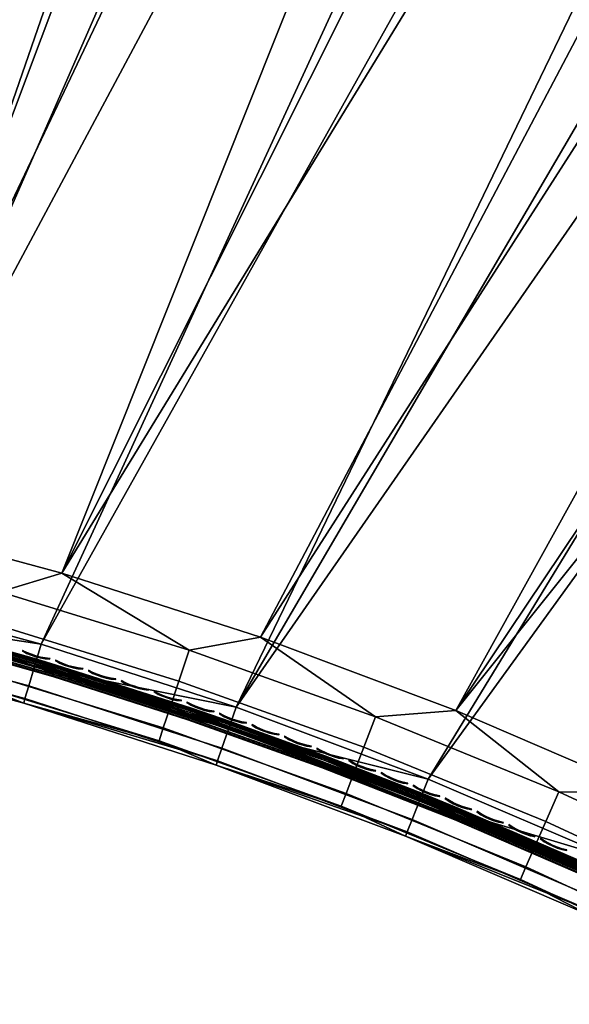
# Model space of a CAD drawing. Header units: inches. Extents: x 0 to 54.6, y -45.5 to 0.
# Tile 6 of 135: x 9.9 to 14.4, y -31.9 to -23.9. Entities that reach past the tile are written whole.
import ezdxf

# ---------------------------------------------------------------- set-up
doc = ezdxf.new("R2010")
doc.units = ezdxf.units.IN
doc.header["$LTSCALE"] = 0.03937
doc.header["$MEASUREMENT"] = 0
for name, color, linetype in [('A-FURN-3-ST', 151, 'Continuous'), ('A-FURN-3-ST-SEAM', 250, 'Continuous'), ('A-FURN-3-STITCH', 15, 'Continuous')]:
    doc.layers.add(name, color=color, linetype=linetype)

msp = doc.modelspace()

# ---------------------------------------------------------------- meshes
at = {"layer": 'A-FURN-3-ST'}
mesh = msp.add_polyface(dxfattribs=at)
corners = [(13.1428, -1.8894, 5), (6.8727, -28.1818, 5), (5.2307, -27.8976, 5), (11.0185, -1.4709, 5), (8.8809, -1.1262, 5), (3.5771, -27.6907, 5), (6.7327, -0.8558, 5), (1.9157, -27.5617, 5), (4.5764, -0.6599, 5), (2.4147, -0.5388, 5), (0.25, -27.5109, 5), (0.25, -0.4926, 5), (0.125, -0.4926, 5.0335), (0.125, -27.5109, 5.0335), (0.0335, -0.4926, 5.125), (0.0335, -27.5109, 5.125), (0, -0.4926, 5.25), (0, -27.5109, 5.25), (0.1039, -27.1163, 17.9326), (0.1731, -27.1231, 17.9669), (0.125, -26.9109, 17.9665), (0.25, -26.9109, 18), (0.2497, -27.1255, 17.9788), (0.0731, -27.1112, 17.9069), (0.0335, -26.9109, 17.875), (0.0063, -27.0875, 17.7881), (0, -26.9109, 17.75), (0, -27.0767, 17.7337), (0, -1.1014, 17.75), (0.0335, -1.1014, 17.875), (0.125, -1.1014, 17.9665), (0.25, -1.1014, 18), (1.9442, -26.9624, 18), (0, -0.2426, 5.5002), (0, -27.7609, 16.9), (0, -0.2514, 16.9007), (0, -27.7609, 5.5), (6.9862, -27.5926, 18), (13.4496, -2.5797, 18), (5.316, -27.3037, 18), (11.2764, -2.1367, 18), (9.0888, -1.7718, 18), (3.6341, -27.0934, 18), (6.8895, -1.4855, 18), (4.6814, -1.2782, 18), (2.4673, -1.1501, 18)]
mesh.append_faces([[corners[k] for k in face] for face in [(0, 1, 2), (0, 2, 3), (3, 2, 4), (4, 2, 5), (4, 5, 6), (6, 5, 7), (6, 7, 8), (8, 7, 9), (9, 7, 10), (9, 10, 11), (11, 10, 12), (12, 10, 13), (12, 13, 14), (14, 13, 15), (14, 15, 16), (16, 15, 17), (18, 19, 20), (20, 19, 21), (21, 19, 22), (18, 20, 23), (23, 20, 24), (23, 24, 25), (25, 24, 26), (25, 26, 27), (28, 26, 29), (29, 26, 24), (29, 24, 30), (30, 24, 20), (30, 20, 31), (31, 20, 21), (32, 21, 22), (17, 33, 16), (34, 35, 36), (36, 35, 33), (36, 33, 17), (34, 26, 28), (34, 28, 35), (37, 38, 39), (39, 40, 41), (39, 41, 42), (42, 41, 43), (42, 43, 32), (32, 43, 44), (32, 44, 45), (31, 21, 45), (45, 21, 32)]])
mesh = msp.add_polyface(dxfattribs=at)
corners = [(24.0013, -5.9436, 18), (23.3556, -5.3691, 17.9626), (21.9419, -5.1204, 18), (21.3456, -4.5948, 17.9626), (19.8543, -4.3715, 18), (19.31, -3.8905, 17.9626), (23.6478, -4.6483, 17.1854), (23.6619, -4.6134, 16.9008), (21.6126, -3.8643, 17.1854), (21.5749, -3.9676, 17.4505), (23.6065, -4.7502, 17.4505), (21.5149, -4.1318, 17.6781), (23.5408, -4.9122, 17.6781), (21.4367, -4.3457, 17.8528), (23.4553, -5.1233, 17.8528), (21.6256, -3.8289, 16.9008), (19.3924, -3.6384, 17.8528), (23.6652, -4.6052, 5.5004), (21.6286, -3.8206, 5.5004), (23.651, -4.6404, 5.3089), (21.6156, -3.8563, 5.3089), (23.4777, -5.0687, 5), (21.4572, -4.2904, 5), (23.5495, -4.8913, 5.0381), (21.5229, -4.1106, 5.0381), (21.5785, -3.9581, 5.1466), (23.6104, -4.7409, 5.1466), (19.4111, -3.5825, 5), (29.3604, -7.8167, 5), (14.7844, -30.7361, 5), (13.2536, -30.0776, 5), (27.4316, -6.8329, 5), (11.6935, -29.4918, 5), (25.4699, -5.9166, 5), (10.1077, -28.9798, 5), (8.4995, -28.5428, 5), (17.3416, -2.9458, 5), (6.8727, -28.1818, 5), (15.2514, -2.3813, 5), (13.1428, -1.8894, 5), (15.0337, -30.1903, 18), (29.9842, -8.848, 18), (13.4766, -29.5206, 18), (28.025, -7.8086, 18), (26.0299, -6.84, 18), (11.8898, -28.9248, 18), (10.2767, -28.4041, 18), (8.641, -27.9597, 18), (17.7413, -3.6978, 18), (6.9862, -27.5926, 18), (15.6054, -3.1004, 18), (13.4496, -2.5797, 18), (5.316, -27.3037, 18), (11.2764, -2.1367, 18)]
mesh.append_faces([[corners[k] for k in face] for face in [(0, 1, 2), (2, 1, 3), (2, 3, 4), (4, 3, 5), (6, 7, 8), (6, 8, 9, 10), (10, 9, 11, 12), (12, 11, 13, 14), (14, 13, 3, 1), (7, 15, 8), (13, 16, 5, 3), (7, 17, 15), (15, 17, 18), (17, 19, 20), (17, 20, 18), (21, 22, 23), (23, 22, 24), (23, 24, 25, 26), (26, 25, 20, 19), (22, 27, 24), (28, 29, 30), (28, 30, 31), (31, 30, 32), (31, 32, 33), (33, 32, 21), (21, 32, 34), (21, 34, 22), (22, 34, 35), (22, 35, 27), (27, 35, 36), (36, 35, 37), (36, 37, 38), (38, 37, 39), (40, 41, 42), (42, 43, 44), (42, 44, 45), (45, 44, 0), (45, 0, 46), (46, 0, 2), (46, 2, 4), (46, 4, 47), (47, 4, 48), (47, 48, 49), (49, 48, 50), (49, 50, 51), (52, 51, 53)]])
mesh = msp.add_polyface(dxfattribs=at)
corners = [(40.8466, -16.4914, 18), (41.5353, -16.7223, 17.9626), (39.9076, -15.3115, 17.9626), (39.1543, -15.058, 18), (38.232, -13.958, 17.9626), (41.8646, -16.3554, 17.6781), (40.2239, -14.9335, 17.6781), (40.0778, -15.1081, 17.8528), (41.7124, -16.5249, 17.8528), (42.08, -16.1154, 16.9008), (40.4309, -14.6862, 16.9008), (40.4067, -14.715, 17.1854), (38.7102, -13.3446, 17.1854), (38.5351, -13.5692, 17.6781), (38.395, -13.7488, 17.8528), (40.4365, -14.6794, 5.5004), (42.0604, -16.1371, 5.3089), (40.4121, -14.7085, 5.3089), (40.1154, -15.0627, 5), (38.5489, -13.5512, 5.0381), (40.2383, -14.9159, 5.0381), (41.7516, -16.4808, 5), (16.2827, -31.4657, 5), (14.7844, -30.7361, 5), (54.008, -31.5298, 5), (52.8857, -29.6782, 5), (51.6999, -27.8666, 5), (50.4521, -26.0972, 5), (49.1438, -24.372, 5), (47.7765, -22.6932, 5), (46.3519, -21.0627, 5), (44.8717, -19.4826, 5), (43.3376, -17.9546, 5), (38.4311, -13.7021, 5), (36.7007, -12.4007, 5), (34.9263, -11.16, 5), (33.11, -9.9815, 5), (31.2539, -8.8666, 5), (29.3604, -7.8167, 5), (16.5576, -30.9324, 18), (53.4807, -31.8342, 18), (15.0337, -30.1903, 18), (52.3299, -29.9383, 18), (51.1119, -28.0849, 18), (49.8283, -26.2762, 18), (48.4808, -24.5148, 18), (47.0709, -22.8027, 18), (45.6007, -21.1422, 18), (44.0719, -19.5355, 18), (42.4865, -17.9845, 18), (37.4117, -13.6861, 18), (35.621, -12.3775, 18), (33.7847, -11.1339, 18), (31.9049, -9.9569, 18), (29.9842, -8.848, 18), (13.4766, -29.5206, 18), (28.025, -7.8086, 18)]
mesh.append_faces([[corners[k] for k in face] for face in [(0, 1, 2), (0, 2, 3), (3, 2, 4), (5, 6, 7, 8), (8, 7, 2, 1), (9, 10, 11), (11, 10, 12), (6, 13, 14, 7), (7, 14, 4, 2), (15, 16, 17), (18, 19, 20), (18, 20, 21), (22, 23, 24), (24, 23, 25), (25, 23, 26), (26, 23, 27), (27, 23, 28), (28, 23, 29), (29, 23, 30), (30, 23, 31), (31, 23, 32), (32, 23, 21), (21, 23, 18), (18, 23, 33), (33, 23, 34), (34, 23, 35), (35, 23, 36), (36, 23, 37), (37, 23, 38), (39, 40, 41), (41, 40, 42), (41, 42, 43), (43, 44, 41), (41, 44, 45), (41, 45, 46), (46, 47, 41), (41, 47, 48), (41, 48, 49), (49, 0, 41), (41, 0, 3), (41, 3, 50), (50, 51, 41), (41, 51, 52), (41, 52, 53), (53, 54, 41), (55, 54, 56)]])
mesh = msp.add_polyface(dxfattribs=at)
corners = [(11.3115, -29.0284, 17.9625), (10.2767, -28.4041, 18), (9.7743, -28.5547, 17.9625), (8.641, -27.9597, 18), (8.2174, -28.1504, 17.9625), (6.9862, -27.5926, 18), (6.6439, -27.8165, 17.9625), (6.4996, -28.5808, 17.1847), (8.0389, -28.9075, 17.1847), (8.0641, -28.8005, 17.45), (6.52, -28.4728, 17.45), (8.1043, -28.6304, 17.6778), (6.5524, -28.3011, 17.6778), (8.1565, -28.4086, 17.8526), (6.5947, -28.0772, 17.8526), (6.7769, -28.6726, 16.9), (8.3807, -29.0285, 16.9), (9.562, -29.3029, 17.1847), (9.592, -29.1972, 17.45), (9.6397, -29.029, 17.6778), (9.7019, -28.8099, 17.8526), (9.966, -29.4593, 16.9), (11.0658, -29.7664, 17.1847), (11.1005, -29.6621, 17.45), (11.1557, -29.4963, 17.6778), (11.2277, -29.2801, 17.8526), (11.5294, -29.9641, 16.9), (11.5294, -29.9641, 5.5), (9.966, -29.4593, 5.5), (8.3807, -29.0285, 5.5), (6.7769, -28.6726, 5.5), (11.5418, -29.9281, 5.3087), (9.9767, -29.4228, 5.3087), (8.3896, -28.9915, 5.3087), (6.784, -28.6352, 5.3087), (6.8727, -28.1818, 5), (8.4995, -28.5428, 5), (6.8359, -28.3696, 5.0381), (8.454, -28.7286, 5.0381), (8.4153, -28.8862, 5.1464), (6.8048, -28.5288, 5.1464), (10.1077, -28.9798, 5), (10.0534, -29.1633, 5.0381), (10.0074, -29.3188, 5.1464), (11.6935, -29.4918, 5), (11.6306, -29.6725, 5.0381), (11.5773, -29.8257, 5.1464)]
mesh.append_faces([[corners[k] for k in face] for face in [(0, 1, 2), (2, 1, 3), (2, 3, 4), (4, 3, 5), (4, 5, 6), (7, 8, 9, 10), (10, 9, 11, 12), (12, 11, 13, 14), (14, 13, 4, 6), (15, 16, 8), (8, 16, 17), (8, 17, 18, 9), (9, 18, 19, 11), (11, 19, 20, 13), (13, 20, 2, 4), (16, 21, 17), (17, 21, 22), (17, 22, 23, 18), (18, 23, 24, 19), (19, 24, 25, 20), (20, 25, 0, 2), (21, 26, 22), (27, 26, 28), (28, 26, 21), (28, 21, 29), (29, 21, 16), (29, 16, 30), (30, 16, 15), (31, 27, 28), (31, 28, 32), (32, 28, 29), (32, 29, 33), (33, 29, 30), (33, 30, 34), (35, 36, 37), (37, 36, 38), (37, 38, 39, 40), (40, 39, 33, 34), (36, 41, 38), (38, 41, 42), (38, 42, 43, 39), (39, 43, 32, 33), (41, 44, 42), (42, 44, 45), (42, 45, 46, 43), (43, 46, 31, 32)]])
mesh = msp.add_polyface(dxfattribs=at)
corners = [(15.7739, -30.8565, 17.9625), (15.0337, -30.1903, 18), (14.3143, -30.1805, 17.9625), (13.4766, -29.5206, 18), (12.8258, -29.5707, 17.9625), (11.8898, -28.9248, 18), (11.3115, -29.0284, 17.9625), (10.2767, -28.4041, 18), (11.0658, -29.7664, 17.1847), (11.5294, -29.9641, 16.9), (12.5472, -30.2969, 17.1847), (12.5866, -30.1943, 17.45), (11.1005, -29.6621, 17.45), (12.6492, -30.0311, 17.6778), (11.1557, -29.4963, 17.6778), (12.7308, -29.8184, 17.8526), (11.2277, -29.2801, 17.8526), (13.0673, -30.5416, 16.9), (14.0034, -30.8935, 17.1847), (14.0473, -30.7927, 17.45), (14.1172, -30.6325, 17.6778), (14.2082, -30.4237, 17.8526), (14.5764, -31.1908, 16.9), (15.4312, -31.5548, 17.1847), (15.4796, -31.4561, 17.45), (15.5566, -31.2992, 17.6778), (15.657, -31.0947, 17.8526), (16.0534, -31.91, 16.9), (16.0534, -31.91, 5.5), (14.5764, -31.1908, 5.5), (13.0673, -30.5416, 5.5), (11.5294, -29.9641, 5.5), (16.0708, -31.8762, 5.3087), (14.5922, -31.1561, 5.3087), (13.0814, -30.5063, 5.3087), (11.5418, -29.9281, 5.3087), (11.6935, -29.4918, 5), (13.2536, -30.0776, 5), (11.6306, -29.6725, 5.0381), (13.1822, -30.2552, 5.0381), (13.1218, -30.4057, 5.1464), (11.5773, -29.8257, 5.1464), (14.7844, -30.7361, 5), (14.7048, -30.9101, 5.0381), (14.6373, -31.0576, 5.1464), (16.2827, -31.4657, 5), (16.1949, -31.6357, 5.0381), (16.1205, -31.7798, 5.1464)]
mesh.append_faces([[corners[k] for k in face] for face in [(0, 1, 2), (2, 1, 3), (2, 3, 4), (4, 3, 5), (4, 5, 6), (6, 5, 7), (8, 9, 10), (8, 10, 11, 12), (12, 11, 13, 14), (14, 13, 15, 16), (16, 15, 4, 6), (9, 17, 10), (10, 17, 18), (10, 18, 19, 11), (11, 19, 20, 13), (13, 20, 21, 15), (15, 21, 2, 4), (17, 22, 18), (18, 22, 23), (18, 23, 24, 19), (19, 24, 25, 20), (20, 25, 26, 21), (21, 26, 0, 2), (22, 27, 23), (28, 27, 29), (29, 27, 22), (29, 22, 30), (30, 22, 17), (30, 17, 31), (31, 17, 9), (32, 29, 33), (33, 29, 30), (33, 30, 34), (34, 30, 31), (34, 31, 35), (36, 37, 38), (38, 37, 39), (38, 39, 40, 41), (41, 40, 34, 35), (37, 42, 39), (39, 42, 43), (39, 43, 44, 40), (40, 44, 33, 34), (42, 45, 43), (43, 46, 47, 44), (44, 47, 32, 33)]])
at = {"layer": 'A-FURN-3-ST-SEAM'}
mesh = msp.add_polyface(dxfattribs=at)
corners = [(11.6345, -29.6647, 17.628), (12.3932, -29.9645, 17.6379), (11.3049, -29.5765, 17.6379), (10.0571, -29.1555, 17.628), (10.2081, -29.2255, 17.6379), (9.1046, -28.9116, 17.6379), (10.2041, -29.2393, 17.6553), (9.101, -28.9255, 17.6553), (10.2026, -29.2443, 17.6772), (9.0997, -28.9306, 17.6772), (10.2038, -29.2402, 17.698), (9.1008, -28.9264, 17.698), (10.2074, -29.2281, 17.7151), (9.104, -28.9142, 17.7151), (10.2126, -29.2103, 17.7254), (9.1086, -28.8963, 17.7254), (10.0609, -29.1427, 17.7271), (11.3099, -29.5615, 17.7254), (11.6389, -29.652, 17.7271), (8.4607, -28.708, 17.7271), (7.9998, -28.6194, 17.7254), (7.9957, -28.6375, 17.7151), (7.993, -28.6497, 17.698), (7.992, -28.654, 17.6772), (7.9932, -28.6488, 17.6553), (7.9963, -28.6349, 17.6379), (8.4575, -28.721, 17.628), (11.3041, -29.5791, 17.7151), (11.3001, -29.591, 17.698), (11.2988, -29.5952, 17.6772), (11.3004, -29.5902, 17.6553), (11.3225, -29.5238, 17.7208), (10.224, -29.1722, 17.7208), (9.1187, -28.8578, 17.7208), (10.2281, -29.1582, 17.7078), (9.1224, -28.8437, 17.7078), (10.2305, -29.15, 17.6902), (9.1246, -28.8354, 17.6902), (10.0729, -29.1016, 17.6706), (11.3298, -29.5018, 17.6902), (11.6529, -29.6116, 17.6706), (8.4707, -28.6664, 17.6706), (8.0137, -28.558, 17.6902), (8.0119, -28.5664, 17.7078), (8.0087, -28.5806, 17.7208), (6.8418, -28.3488, 17.7271), (6.8499, -28.3068, 17.6706), (11.3271, -29.5099, 17.7078), (11.3281, -29.5068, 17.6522), (10.229, -29.1551, 17.6522), (9.1232, -28.8405, 17.6522), (10.2254, -29.1675, 17.6377), (9.12, -28.853, 17.6377), (10.2205, -29.1842, 17.6292), (9.1156, -28.8699, 17.6292), (11.3186, -29.5357, 17.6292), (8.0059, -28.5928, 17.6292), (8.0097, -28.5758, 17.6377), (8.0126, -28.5632, 17.6522), (11.3241, -29.5191, 17.6377)]
mesh.append_faces([[corners[k] for k in face] for face in [(0, 1, 2), (0, 2, 3), (3, 2, 4), (3, 4, 5), (5, 4, 6, 7), (7, 6, 8, 9), (9, 8, 10, 11), (11, 10, 12, 13), (13, 12, 14, 15), (15, 14, 16), (16, 14, 17), (16, 17, 18), (16, 19, 15), (15, 19, 20), (15, 20, 21, 13), (13, 21, 22, 11), (11, 22, 23, 9), (9, 23, 24, 7), (7, 24, 25, 5), (5, 25, 26), (26, 3, 5), (27, 17, 14, 12), (28, 27, 12, 10), (29, 28, 10, 8), (30, 29, 8, 6), (2, 30, 6, 4), (18, 31, 16), (16, 31, 32), (16, 32, 33), (33, 32, 34, 35), (35, 34, 36, 37), (37, 36, 38), (38, 36, 39), (38, 39, 40), (38, 41, 37), (37, 41, 42), (37, 42, 43, 35), (35, 43, 44, 33), (33, 44, 19), (19, 44, 45), (46, 42, 41), (19, 16, 33), (47, 39, 36, 34), (31, 47, 34, 32), (40, 48, 38), (38, 48, 49), (38, 49, 50), (50, 49, 51, 52), (52, 51, 53, 54), (54, 53, 3), (3, 53, 55), (3, 55, 0), (3, 26, 54), (54, 26, 56), (54, 56, 57, 52), (52, 57, 58, 50), (50, 58, 41), (41, 58, 46), (41, 38, 50), (59, 55, 53, 51), (48, 59, 51, 49)]])
mesh = msp.add_polyface(dxfattribs=at)
corners = [(15.5952, -31.3318, 17.7254), (14.7146, -30.89, 17.7271), (14.5431, -30.8352, 17.7254), (15.5883, -31.3461, 17.6379), (14.5367, -30.8498, 17.6379), (14.709, -30.9021, 17.628), (13.471, -30.389, 17.6379), (13.1863, -30.2473, 17.628), (12.3932, -29.9645, 17.6379), (11.6345, -29.6647, 17.628), (11.6389, -29.652, 17.7271), (11.3099, -29.5615, 17.7254), (12.3986, -29.9496, 17.7254), (13.1913, -30.2349, 17.7271), (13.477, -30.3743, 17.7254), (14.5356, -30.8522, 17.7151), (13.47, -30.3915, 17.7151), (12.3922, -29.967, 17.7151), (11.3041, -29.5791, 17.7151), (14.5305, -30.8637, 17.698), (13.4653, -30.4032, 17.698), (12.3879, -29.9788, 17.698), (11.3001, -29.591, 17.698), (14.5287, -30.8677, 17.6772), (13.4637, -30.4072, 17.6772), (12.3864, -29.9829, 17.6772), (11.2988, -29.5952, 17.6772), (14.5309, -30.8629, 17.6553), (13.4657, -30.4023, 17.6553), (12.3882, -29.9779, 17.6553), (11.3004, -29.5902, 17.6553), (11.3049, -29.5765, 17.6379), (15.6127, -31.2962, 17.7208), (14.5595, -30.799, 17.7208), (13.4921, -30.3376, 17.7208), (14.5654, -30.7856, 17.7078), (13.4976, -30.324, 17.7078), (14.5689, -30.7778, 17.6902), (13.5008, -30.3161, 17.6902), (14.7324, -30.851, 17.6706), (13.2072, -30.1951, 17.6706), (12.4205, -29.8906, 17.6902), (12.4176, -29.8986, 17.7078), (12.4125, -29.9123, 17.7208), (11.3225, -29.5238, 17.7208), (11.6529, -29.6116, 17.6706), (11.3298, -29.5018, 17.6902), (11.3271, -29.5099, 17.7078), (15.6073, -31.3074, 17.6292), (14.5544, -30.8105, 17.6292), (13.4874, -30.3491, 17.6292), (13.494, -30.3329, 17.6377), (14.5615, -30.7945, 17.6377), (13.4988, -30.321, 17.6522), (14.5667, -30.7827, 17.6522), (12.4187, -29.8955, 17.6522), (11.3281, -29.5068, 17.6522), (11.3186, -29.5357, 17.6292), (12.4082, -29.9241, 17.6292), (15.6205, -31.2801, 17.6522), (12.4142, -29.9077, 17.6377), (11.3241, -29.5191, 17.6377)]
mesh.append_faces([[corners[k] for k in face] for face in [(0, 1, 2), (3, 4, 5), (5, 4, 6), (5, 6, 7), (7, 6, 8), (7, 8, 9), (10, 11, 12), (10, 12, 13), (13, 12, 14), (13, 14, 1), (1, 14, 2), (15, 2, 14, 16), (16, 14, 12, 17), (17, 12, 11, 18), (19, 15, 16, 20), (20, 16, 17, 21), (21, 17, 18, 22), (23, 19, 20, 24), (24, 20, 21, 25), (25, 21, 22, 26), (27, 23, 24, 28), (28, 24, 25, 29), (29, 25, 26, 30), (4, 27, 28, 6), (6, 28, 29, 8), (8, 29, 30, 31), (1, 32, 33), (1, 33, 34), (34, 33, 35, 36), (36, 35, 37, 38), (38, 37, 39), (39, 40, 38), (38, 40, 41), (38, 41, 42, 36), (36, 42, 43, 34), (34, 43, 13), (13, 43, 10), (10, 43, 44), (45, 46, 41), (45, 41, 40), (13, 1, 34), (42, 41, 46, 47), (43, 42, 47, 44), (48, 5, 49), (49, 5, 50), (49, 50, 51, 52), (52, 51, 53, 54), (54, 53, 39), (39, 53, 40), (40, 53, 55), (40, 55, 45), (45, 55, 56), (9, 57, 58), (9, 58, 7), (7, 58, 50), (7, 50, 5), (54, 39, 59), (58, 60, 51, 50), (60, 55, 53, 51), (60, 58, 57, 61), (55, 60, 61, 56)]])
at = {"layer": 'A-FURN-3-STITCH'}
mesh = msp.add_polymesh((7, 4), dxfattribs=at)
for k, corner in enumerate([(9.9576, -29.0306, 17.7447), (9.9572, -29.032, 17.7425), (9.9564, -29.0348, 17.7382), (9.956, -29.0362, 17.736), (9.9925, -29.0477, 17.749), (9.991, -29.0527, 17.7493), (9.9902, -29.0555, 17.745), (9.9909, -29.0533, 17.7404), (10.0286, -29.0625, 17.7516), (10.0271, -29.0675, 17.752), (10.0263, -29.0703, 17.7477), (10.027, -29.0681, 17.743), (10.0657, -29.0749, 17.7525), (10.0642, -29.0799, 17.7529), (10.0634, -29.0827, 17.7486), (10.064, -29.0805, 17.7439), (10.1035, -29.085, 17.7517), (10.102, -29.0899, 17.7521), (10.1012, -29.0927, 17.7477), (10.1018, -29.0905, 17.7431), (10.1418, -29.0925, 17.7492), (10.1403, -29.0974, 17.7495), (10.1394, -29.1002, 17.7452), (10.1401, -29.0981, 17.7405), (10.1803, -29.0974, 17.7449), (10.1799, -29.0989, 17.7428), (10.1791, -29.1017, 17.7385), (10.1787, -29.103, 17.7363)]):
    mesh.set_mesh_vertex(divmod(k, 4), corner)
mesh = msp.add_polymesh((7, 4), dxfattribs=at)
for k, corner in enumerate([(10.2261, -29.1105, 17.7447), (10.2256, -29.1118, 17.7425), (10.2248, -29.1146, 17.7382), (10.2243, -29.116, 17.736), (10.2608, -29.1278, 17.749), (10.2593, -29.1328, 17.7493), (10.2584, -29.1356, 17.745), (10.2591, -29.1334, 17.7404), (10.2968, -29.1429, 17.7516), (10.2953, -29.1479, 17.752), (10.2944, -29.1507, 17.7477), (10.2951, -29.1485, 17.743), (10.3338, -29.1556, 17.7525), (10.3322, -29.1606, 17.7529), (10.3314, -29.1634, 17.7486), (10.3321, -29.1612, 17.7439), (10.3715, -29.1659, 17.7517), (10.3699, -29.1709, 17.7521), (10.3691, -29.1737, 17.7477), (10.3698, -29.1715, 17.7431), (10.4097, -29.1738, 17.7492), (10.4082, -29.1787, 17.7495), (10.4073, -29.1815, 17.7452), (10.408, -29.1793, 17.7405), (10.4482, -29.179, 17.7449), (10.4478, -29.1805, 17.7428), (10.4469, -29.1833, 17.7385), (10.4465, -29.1846, 17.7363)]):
    mesh.set_mesh_vertex(divmod(k, 4), corner)
mesh = msp.add_polymesh((7, 4), dxfattribs=at)
for k, corner in enumerate([(10.4938, -29.1924, 17.7447), (10.4934, -29.1938, 17.7425), (10.4925, -29.1966, 17.7382), (10.4921, -29.198, 17.736), (10.5285, -29.21, 17.749), (10.5269, -29.215, 17.7493), (10.526, -29.2178, 17.745), (10.5267, -29.2156, 17.7404), (10.5643, -29.2254, 17.7516), (10.5628, -29.2304, 17.752), (10.5619, -29.2332, 17.7477), (10.5626, -29.231, 17.743), (10.6012, -29.2384, 17.7525), (10.5996, -29.2434, 17.7529), (10.5987, -29.2462, 17.7486), (10.5994, -29.244, 17.7439), (10.6388, -29.2491, 17.7517), (10.6372, -29.254, 17.7521), (10.6364, -29.2568, 17.7477), (10.6371, -29.2546, 17.7431), (10.677, -29.2572, 17.7492), (10.6754, -29.2621, 17.7495), (10.6745, -29.2649, 17.7452), (10.6752, -29.2627, 17.7405), (10.7155, -29.2628, 17.7449), (10.715, -29.2642, 17.7428), (10.7141, -29.267, 17.7385), (10.7137, -29.2683, 17.7363)]):
    mesh.set_mesh_vertex(divmod(k, 4), corner)
mesh = msp.add_polymesh((7, 4), dxfattribs=at)
for k, corner in enumerate([(10.761, -29.2765, 17.7447), (10.7605, -29.2779, 17.7425), (10.7596, -29.2806, 17.7382), (10.7592, -29.2821, 17.736), (10.7955, -29.2944, 17.749), (10.7939, -29.2993, 17.7493), (10.793, -29.3021, 17.745), (10.7937, -29.2999, 17.7404), (10.8312, -29.3101, 17.7516), (10.8296, -29.315, 17.752), (10.8287, -29.3178, 17.7477), (10.8294, -29.3156, 17.743), (10.868, -29.3234, 17.7525), (10.8663, -29.3283, 17.7529), (10.8654, -29.3311, 17.7486), (10.8662, -29.3289, 17.7439), (10.9055, -29.3343, 17.7517), (10.9039, -29.3392, 17.7521), (10.903, -29.342, 17.7477), (10.9037, -29.3398, 17.7431), (10.9436, -29.3427, 17.7492), (10.942, -29.3476, 17.7495), (10.9411, -29.3504, 17.7452), (10.9418, -29.3483, 17.7405), (10.982, -29.3486, 17.7449), (10.9816, -29.35, 17.7428), (10.9807, -29.3528, 17.7385), (10.9802, -29.3541, 17.7363)]):
    mesh.set_mesh_vertex(divmod(k, 4), corner)
mesh = msp.add_polymesh((7, 4), dxfattribs=at)
for k, corner in enumerate([(11.0274, -29.3627, 17.7447), (11.027, -29.3641, 17.7425), (11.0261, -29.3668, 17.7382), (11.0256, -29.3682, 17.736), (11.0618, -29.3809, 17.749), (11.0601, -29.3858, 17.7493), (11.0592, -29.3886, 17.745), (11.0599, -29.3864, 17.7404), (11.0974, -29.3968, 17.7516), (11.0958, -29.4017, 17.752), (11.0948, -29.4045, 17.7477), (11.0956, -29.4023, 17.743), (11.134, -29.4104, 17.7525), (11.1324, -29.4153, 17.7529), (11.1315, -29.4181, 17.7486), (11.1322, -29.4159, 17.7439), (11.1715, -29.4216, 17.7517), (11.1698, -29.4265, 17.7521), (11.1689, -29.4293, 17.7477), (11.1697, -29.4271, 17.7431), (11.2095, -29.4303, 17.7492), (11.2079, -29.4353, 17.7495), (11.207, -29.438, 17.7452), (11.2077, -29.4359, 17.7405), (11.2479, -29.4365, 17.7449), (11.2474, -29.4379, 17.7428), (11.2465, -29.4407, 17.7385), (11.2461, -29.4421, 17.7363)]):
    mesh.set_mesh_vertex(divmod(k, 4), corner)
mesh = msp.add_polymesh((7, 4), dxfattribs=at)
for k, corner in enumerate([(11.2932, -29.451, 17.7447), (11.2927, -29.4523, 17.7425), (11.2918, -29.4551, 17.7382), (11.2913, -29.4565, 17.736), (11.3274, -29.4694, 17.749), (11.3257, -29.4743, 17.7493), (11.3248, -29.4771, 17.745), (11.3255, -29.4749, 17.7404), (11.3629, -29.4856, 17.7516), (11.3612, -29.4906, 17.752), (11.3603, -29.4933, 17.7477), (11.361, -29.4912, 17.743), (11.3994, -29.4995, 17.7525), (11.3977, -29.5045, 17.7529), (11.3968, -29.5072, 17.7486), (11.3975, -29.5051, 17.7439), (11.4368, -29.511, 17.7517), (11.4351, -29.516, 17.7521), (11.4342, -29.5187, 17.7477), (11.4349, -29.5166, 17.7431), (11.4748, -29.5201, 17.7492), (11.4731, -29.525, 17.7495), (11.4721, -29.5277, 17.7452), (11.4729, -29.5256, 17.7405), (11.5131, -29.5266, 17.7449), (11.5126, -29.528, 17.7428), (11.5117, -29.5307, 17.7385), (11.5112, -29.5321, 17.7363)]):
    mesh.set_mesh_vertex(divmod(k, 4), corner)
mesh = msp.add_polymesh((7, 4), dxfattribs=at)
for k, corner in enumerate([(11.5583, -29.5414, 17.7447), (11.5578, -29.5427, 17.7425), (11.5568, -29.5455, 17.7382), (11.5563, -29.5469, 17.736), (11.5923, -29.5601, 17.749), (11.5906, -29.565, 17.7493), (11.5896, -29.5677, 17.745), (11.5904, -29.5656, 17.7404), (11.6277, -29.5766, 17.7516), (11.626, -29.5815, 17.752), (11.625, -29.5842, 17.7477), (11.6258, -29.5821, 17.743), (11.6641, -29.5908, 17.7525), (11.6624, -29.5957, 17.7529), (11.6614, -29.5984, 17.7486), (11.6622, -29.5963, 17.7439), (11.7014, -29.6026, 17.7517), (11.6997, -29.6075, 17.7521), (11.6987, -29.6102, 17.7477), (11.6995, -29.6081, 17.7431), (11.7393, -29.6119, 17.7492), (11.7375, -29.6168, 17.7495), (11.7366, -29.6195, 17.7452), (11.7373, -29.6174, 17.7405), (11.7775, -29.6187, 17.7449), (11.777, -29.6201, 17.7428), (11.7761, -29.6229, 17.7385), (11.7756, -29.6242, 17.7363)]):
    mesh.set_mesh_vertex(divmod(k, 4), corner)
mesh = msp.add_polymesh((7, 4), dxfattribs=at)
for k, corner in enumerate([(11.8226, -29.6339, 17.7447), (11.8221, -29.6352, 17.7425), (11.8211, -29.638, 17.7382), (11.8206, -29.6394, 17.736), (11.8565, -29.6528, 17.749), (11.8548, -29.6577, 17.7493), (11.8538, -29.6605, 17.745), (11.8545, -29.6583, 17.7404), (11.8917, -29.6696, 17.7516), (11.89, -29.6745, 17.752), (11.889, -29.6773, 17.7477), (11.8898, -29.6751, 17.743), (11.9281, -29.6841, 17.7525), (11.9263, -29.689, 17.7529), (11.9253, -29.6917, 17.7486), (11.9261, -29.6896, 17.7439), (11.9652, -29.6962, 17.7517), (11.9635, -29.7011, 17.7521), (11.9625, -29.7038, 17.7477), (11.9633, -29.7017, 17.7431), (12.003, -29.7058, 17.7492), (12.0013, -29.7107, 17.7495), (12.0003, -29.7134, 17.7452), (12.0011, -29.7113, 17.7405), (12.0413, -29.7129, 17.7449), (12.0408, -29.7143, 17.7428), (12.0398, -29.7171, 17.7385), (12.0393, -29.7184, 17.7363)]):
    mesh.set_mesh_vertex(divmod(k, 4), corner)
mesh = msp.add_polymesh((7, 4), dxfattribs=at)
for k, corner in enumerate([(12.0862, -29.7284, 17.7447), (12.0857, -29.7298, 17.7425), (12.0847, -29.7325, 17.7382), (12.0842, -29.7339, 17.736), (12.12, -29.7477, 17.749), (12.1182, -29.7526, 17.7493), (12.1172, -29.7553, 17.745), (12.118, -29.7532, 17.7404), (12.1551, -29.7647, 17.7516), (12.1533, -29.7696, 17.752), (12.1522, -29.7724, 17.7477), (12.153, -29.7702, 17.743), (12.1913, -29.7795, 17.7525), (12.1894, -29.7844, 17.7529), (12.1884, -29.7871, 17.7486), (12.1892, -29.785, 17.7439), (12.2283, -29.7919, 17.7517), (12.2265, -29.7968, 17.7521), (12.2255, -29.7995, 17.7477), (12.2263, -29.7974, 17.7431), (12.2661, -29.8018, 17.7492), (12.2643, -29.8067, 17.7495), (12.2633, -29.8094, 17.7452), (12.2641, -29.8073, 17.7405), (12.3042, -29.8092, 17.7449), (12.3037, -29.8106, 17.7428), (12.3027, -29.8134, 17.7385), (12.3022, -29.8147, 17.7363)]):
    mesh.set_mesh_vertex(divmod(k, 4), corner)
mesh = msp.add_polymesh((7, 4), dxfattribs=at)
for k, corner in enumerate([(12.349, -29.8251, 17.7447), (12.3485, -29.8264, 17.7425), (12.3475, -29.8292, 17.7382), (12.347, -29.8306, 17.736), (12.3827, -29.8446, 17.749), (12.3808, -29.8495, 17.7493), (12.3798, -29.8522, 17.745), (12.3806, -29.8501, 17.7404), (12.4176, -29.8619, 17.7516), (12.4158, -29.8668, 17.752), (12.4147, -29.8695, 17.7477), (12.4155, -29.8674, 17.743), (12.4537, -29.877, 17.7525), (12.4518, -29.8819, 17.7529), (12.4508, -29.8846, 17.7486), (12.4516, -29.8825, 17.7439), (12.4907, -29.8897, 17.7517), (12.4888, -29.8945, 17.7521), (12.4878, -29.8973, 17.7477), (12.4886, -29.8951, 17.7431), (12.5283, -29.8999, 17.7492), (12.5265, -29.9047, 17.7495), (12.5255, -29.9075, 17.7452), (12.5263, -29.9054, 17.7405), (12.5664, -29.9076, 17.7449), (12.5659, -29.909, 17.7428), (12.5649, -29.9117, 17.7385), (12.5644, -29.9131, 17.7363)]):
    mesh.set_mesh_vertex(divmod(k, 4), corner)
mesh = msp.add_polymesh((7, 4), dxfattribs=at)
for k, corner in enumerate([(12.6111, -29.9238, 17.7447), (12.6106, -29.9252, 17.7425), (12.6095, -29.9279, 17.7382), (12.609, -29.9293, 17.736), (12.6446, -29.9436, 17.749), (12.6427, -29.9485, 17.7493), (12.6416, -29.9512, 17.745), (12.6425, -29.9491, 17.7404), (12.6794, -29.9612, 17.7516), (12.6775, -29.9661, 17.752), (12.6765, -29.9688, 17.7477), (12.6773, -29.9667, 17.743), (12.7153, -29.9766, 17.7525), (12.7135, -29.9814, 17.7529), (12.7124, -29.9841, 17.7486), (12.7132, -29.982, 17.7439), (12.7522, -29.9895, 17.7517), (12.7503, -29.9944, 17.7521), (12.7493, -29.9971, 17.7477), (12.7501, -29.995, 17.7431), (12.7898, -30, 17.7492), (12.7879, -30.0049, 17.7495), (12.7869, -30.0076, 17.7452), (12.7877, -30.0055, 17.7405), (12.8278, -30.008, 17.7449), (12.8273, -30.0094, 17.7428), (12.8262, -30.0122, 17.7385), (12.8257, -30.0135, 17.7363)]):
    mesh.set_mesh_vertex(divmod(k, 4), corner)
mesh = msp.add_polymesh((7, 4), dxfattribs=at)
for k, corner in enumerate([(12.8724, -30.0246, 17.7447), (12.8719, -30.026, 17.7425), (12.8708, -30.0287, 17.7382), (12.8703, -30.0301, 17.736), (12.9057, -30.0447, 17.749), (12.9038, -30.0495, 17.7493), (12.9027, -30.0522, 17.745), (12.9035, -30.0501, 17.7404), (12.9404, -30.0626, 17.7516), (12.9384, -30.0674, 17.752), (12.9374, -30.0701, 17.7477), (12.9382, -30.068, 17.743), (12.9762, -30.0782, 17.7525), (12.9743, -30.083, 17.7529), (12.9732, -30.0857, 17.7486), (12.9741, -30.0836, 17.7439), (13.013, -30.0914, 17.7517), (13.0111, -30.0963, 17.7521), (13.01, -30.099, 17.7477), (13.0108, -30.0969, 17.7431), (13.0505, -30.1023, 17.7492), (13.0486, -30.1071, 17.7495), (13.0475, -30.1098, 17.7452), (13.0483, -30.1077, 17.7405), (13.0884, -30.1106, 17.7449), (13.0879, -30.112, 17.7428), (13.0868, -30.1147, 17.7385), (13.0863, -30.116, 17.7363)]):
    mesh.set_mesh_vertex(divmod(k, 4), corner)
mesh = msp.add_polymesh((7, 4), dxfattribs=at)
for k, corner in enumerate([(13.1329, -30.1275, 17.7447), (13.1323, -30.1288, 17.7425), (13.1312, -30.1315, 17.7382), (13.1307, -30.1329, 17.736), (13.166, -30.1478, 17.749), (13.1641, -30.1526, 17.7493), (13.163, -30.1553, 17.745), (13.1638, -30.1532, 17.7404), (13.2005, -30.166, 17.7516), (13.1986, -30.1708, 17.752), (13.1975, -30.1735, 17.7477), (13.1984, -30.1714, 17.743), (13.2363, -30.1819, 17.7525), (13.2343, -30.1867, 17.7529), (13.2332, -30.1894, 17.7486), (13.2341, -30.1873, 17.7439), (13.2729, -30.1954, 17.7517), (13.271, -30.2002, 17.7521), (13.2699, -30.2029, 17.7477), (13.2707, -30.2008, 17.7431), (13.3103, -30.2065, 17.7492), (13.3084, -30.2113, 17.7495), (13.3073, -30.2141, 17.7452), (13.3081, -30.2119, 17.7405), (13.3482, -30.2151, 17.7449), (13.3477, -30.2165, 17.7428), (13.3466, -30.2192, 17.7385), (13.346, -30.2206, 17.7363)]):
    mesh.set_mesh_vertex(divmod(k, 4), corner)
mesh = msp.add_polymesh((7, 4), dxfattribs=at)
for k, corner in enumerate([(13.3925, -30.2324, 17.7447), (13.392, -30.2338, 17.7425), (13.3909, -30.2365, 17.7382), (13.3903, -30.2378, 17.736), (13.4255, -30.253, 17.749), (13.4235, -30.2578, 17.7493), (13.4224, -30.2605, 17.745), (13.4233, -30.2584, 17.7404), (13.4599, -30.2714, 17.7516), (13.4579, -30.2762, 17.752), (13.4568, -30.2789, 17.7477), (13.4577, -30.2768, 17.743), (13.4955, -30.2876, 17.7525), (13.4935, -30.2924, 17.7529), (13.4924, -30.2951, 17.7486), (13.4932, -30.293, 17.7439), (13.532, -30.3015, 17.7517), (13.53, -30.3063, 17.7521), (13.5289, -30.3089, 17.7477), (13.5298, -30.3068, 17.7431), (13.5693, -30.3129, 17.7492), (13.5674, -30.3177, 17.7495), (13.5662, -30.3204, 17.7452), (13.5671, -30.3183, 17.7405), (13.6072, -30.3218, 17.7449), (13.6066, -30.3232, 17.7428), (13.6055, -30.3259, 17.7385), (13.605, -30.3272, 17.7363)]):
    mesh.set_mesh_vertex(divmod(k, 4), corner)
mesh = msp.add_polymesh((7, 4), dxfattribs=at)
for k, corner in enumerate([(13.6513, -30.3394, 17.7447), (13.6508, -30.3407, 17.7425), (13.6496, -30.3434, 17.7382), (13.6491, -30.3448, 17.736), (13.6842, -30.3602, 17.749), (13.6821, -30.365, 17.7493), (13.681, -30.3677, 17.745), (13.6819, -30.3656, 17.7404), (13.7184, -30.3789, 17.7516), (13.7164, -30.3837, 17.752), (13.7152, -30.3864, 17.7477), (13.7161, -30.3843, 17.743), (13.7538, -30.3954, 17.7525), (13.7518, -30.4002, 17.7529), (13.7507, -30.4029, 17.7486), (13.7516, -30.4008, 17.7439), (13.7903, -30.4095, 17.7517), (13.7883, -30.4143, 17.7521), (13.7871, -30.417, 17.7477), (13.788, -30.4149, 17.7431), (13.8275, -30.4212, 17.7492), (13.8255, -30.426, 17.7495), (13.8243, -30.4287, 17.7452), (13.8252, -30.4266, 17.7405), (13.8653, -30.4304, 17.7449), (13.8647, -30.4318, 17.7428), (13.8636, -30.4345, 17.7385), (13.863, -30.4358, 17.7363)]):
    mesh.set_mesh_vertex(divmod(k, 4), corner)
mesh = msp.add_polymesh((7, 4), dxfattribs=at)
for k, corner in enumerate([(13.9093, -30.4484, 17.7447), (13.9087, -30.4498, 17.7425), (13.9076, -30.4524, 17.7382), (13.907, -30.4538, 17.736), (13.9419, -30.4695, 17.749), (13.9399, -30.4743, 17.7493), (13.9387, -30.477, 17.745), (13.9396, -30.4749, 17.7404), (13.976, -30.4885, 17.7516), (13.974, -30.4933, 17.752), (13.9728, -30.4959, 17.7477), (13.9737, -30.4938, 17.743), (14.0114, -30.5052, 17.7525), (14.0093, -30.51, 17.7529), (14.0081, -30.5127, 17.7486), (14.009, -30.5106, 17.7439), (14.0477, -30.5197, 17.7517), (14.0456, -30.5244, 17.7521), (14.0445, -30.5271, 17.7477), (14.0454, -30.525, 17.7431), (14.0848, -30.5317, 17.7492), (14.0828, -30.5364, 17.7495), (14.0816, -30.5391, 17.7452), (14.0825, -30.537, 17.7405), (14.1225, -30.5412, 17.7449), (14.1219, -30.5425, 17.7428), (14.1208, -30.5452, 17.7385), (14.1202, -30.5465, 17.7363)]):
    mesh.set_mesh_vertex(divmod(k, 4), corner)
mesh = msp.add_polymesh((7, 4), dxfattribs=at)
for k, corner in enumerate([(14.1664, -30.5595, 17.7447), (14.1658, -30.5608, 17.7425), (14.1646, -30.5635, 17.7382), (14.164, -30.5648, 17.736), (14.1989, -30.5808, 17.749), (14.1968, -30.5856, 17.7493), (14.1956, -30.5883, 17.745), (14.1965, -30.5862, 17.7404), (14.2328, -30.6001, 17.7516), (14.2307, -30.6048, 17.752), (14.2295, -30.6075, 17.7477), (14.2304, -30.6054, 17.743), (14.268, -30.6171, 17.7525), (14.2659, -30.6219, 17.7529), (14.2647, -30.6245, 17.7486), (14.2656, -30.6224, 17.7439), (14.3042, -30.6318, 17.7517), (14.3021, -30.6366, 17.7521), (14.3009, -30.6392, 17.7477), (14.3019, -30.6371, 17.7431), (14.3413, -30.6441, 17.7492), (14.3391, -30.6488, 17.7495), (14.338, -30.6515, 17.7452), (14.3389, -30.6494, 17.7405), (14.3789, -30.6539, 17.7449), (14.3783, -30.6553, 17.7428), (14.3771, -30.6579, 17.7385), (14.3765, -30.6592, 17.7363)]):
    mesh.set_mesh_vertex(divmod(k, 4), corner)

doc.saveas('drawing.dxf')
